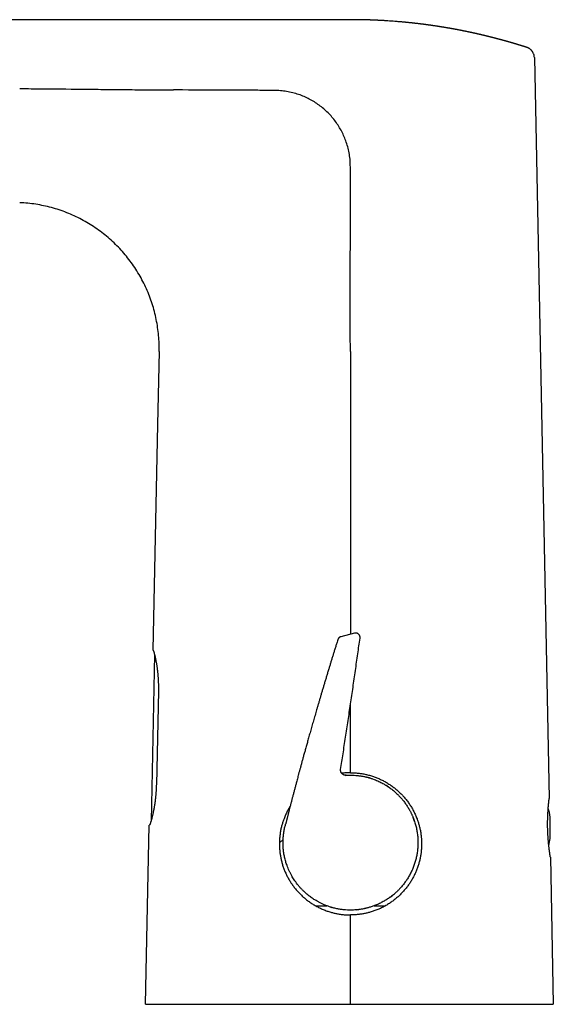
# Model space of a CAD drawing. Header units: millimetres. Extents: x 8 to 613, y 12 to 425.
# Tile 2 of 35: x 123 to 196, y 290 to 425. Entities that reach past the tile are written whole.
import ezdxf

# ---------------------------------------------------------------- set-up
doc = ezdxf.new("R2010")
doc.units = ezdxf.units.MM

msp = doc.modelspace()

# ---------------------------------------------------------------- linework, layer by layer
at = {"color": 7, "linetype": 'Continuous', "lineweight": 30}
for p, q in [((168.31, 425.48), (47.67, 425.48)), ((168.31, 425.48), (168.31, 425.48)), ((168.31, 425.48), (168.31, 425.48)), ((193.38, 420.89), (193.37, 420.91)), ((193.52, 420.28), (195.56, 318.68)), ((142.08, 379.99), (141.87, 370)), ((141.87, 370), (141.22, 339.02)), ((166.57, 340.47), (166.57, 340.47)), ((168.87, 341.37), (167, 340.88)), ((168.87, 341.37), (168.87, 341.37)), ((169.62, 340.7), (169.62, 340.7)), ((141.44, 338.45), (140.96, 315.61)), ((141.97, 333.46), (141.69, 320.56)), ((168.29, 322.23), (168.29, 331.48)), ((166.96, 322.69), (166.96, 322.69)), ((167.6, 321.88), (167.59, 321.87)), ((195.56, 318.68), (195.56, 318.68)), ((195.7, 313.2), (195.7, 316.16)), ((140.2, 290.48), (140.71, 315.03)), ((159.41, 315.19), (159.41, 315.19)), ((159.42, 315.21), (159.42, 315.21)), ((159.42, 315.21), (159.42, 315.21)), ((159.42, 315.2), (159.42, 315.2)), ((195.72, 310.68), (196.12, 290.48)), ((163.52, 303.99), (165.06, 303.99)), ((165.06, 303.99), (165.07, 303.99)), ((165.63, 303.8), (165.76, 303.76)), ((165.76, 303.76), (165.81, 303.75)), ((171.55, 303.99), (173.1, 303.99))]:
    msp.add_line(p, q, dxfattribs=at)
at = {"color": 7, "linetype": 'Continuous', "lineweight": 30, "flags": 128}
for points in [[(168.29, 379.99), (168.29, 377.44), (168.29, 374.89), (168.29, 370)], [(172.72, 320.78), (172.65, 320.82), (172.6, 320.85)], [(159.42, 315.21), (159.42, 315.2), (159.41, 315.18)], [(168.29, 290.48), (168.29, 302.23), (168.29, 302.73)], [(169.13, 303.44), (169.36, 303.46), (169.45, 303.47)]]:
    msp.add_lwpolyline(points, dxfattribs=at)
at = {"color": 7, "linetype": 'Continuous', "lineweight": 30}
for centre, radius, start, end in [((168.31, 312.65), 9.25, 73.6243, 75.9654), ((168.31, 312.65), 9.25, 54.923, 57.9422), ((186.63, 314.68), 9.19, 9.2687, 16.879), ((168.31, 312.65), 9.25, 18.1564, 21.8483), ((186.63, 314.68), 9.19, 344.8584, 350.7313), ((168.31, 312.65), 9.25, 306.1467, 310.7193)]:
    msp.add_arc(centre, radius, start, end, dxfattribs=at)
for points, knots in [([(192.48, 421.68), (192.47, 421.69), (192.45, 421.69), (192.42, 421.7), (192.38, 421.71), (192.36, 421.72), (192.33, 421.73), (192.31, 421.74), (192.28, 421.75), (192.25, 421.76), (192.23, 421.76), (192.21, 421.77), (192.19, 421.78), (192.17, 421.78), (192.14, 421.79), (192.11, 421.8), (192.08, 421.81), (192.06, 421.82), (192.03, 421.83), (192.01, 421.83), (191.99, 421.84), (191.96, 421.85), (191.94, 421.86), (191.91, 421.87), (191.88, 421.87), (191.85, 421.88), (191.83, 421.89), (191.81, 421.9), (191.78, 421.9), (191.76, 421.91), (191.73, 421.92), (191.7, 421.93), (191.67, 421.94), (191.64, 421.95), (191.61, 421.96), (191.58, 421.97), (191.54, 421.98), (191.5, 421.99), (191.46, 422), (191.43, 422.01), (191.39, 422.02), (191.36, 422.04), (191.32, 422.05), (191.27, 422.06), (191.23, 422.07), (191.2, 422.08), (191.17, 422.09), (191.13, 422.11), (191.09, 422.12), (191.05, 422.13), (191.01, 422.14), (190.97, 422.15), (190.94, 422.16), (190.91, 422.17), (190.88, 422.18), (190.86, 422.19), (190.82, 422.2), (190.79, 422.21), (190.76, 422.21), (190.74, 422.22), (190.71, 422.23), (190.68, 422.24), (190.65, 422.25), (190.62, 422.26), (190.58, 422.27), (190.55, 422.28), (190.51, 422.29), (190.48, 422.3), (190.44, 422.31), (190.42, 422.32), (190.38, 422.33), (190.34, 422.34), (190.29, 422.35), (190.24, 422.37), (190.19, 422.38), (190.15, 422.39), (190.11, 422.4), (190.08, 422.41), (190.05, 422.42), (190.01, 422.43), (189.97, 422.45), (189.92, 422.46), (189.87, 422.47), (189.83, 422.49), (189.78, 422.5), (189.74, 422.51), (189.7, 422.52), (189.65, 422.54), (189.6, 422.55), (189.55, 422.56), (189.5, 422.58), (189.46, 422.59), (189.42, 422.6), (189.37, 422.61), (189.33, 422.63), (189.28, 422.64), (189.22, 422.65), (189.16, 422.67), (189.09, 422.69), (189.02, 422.71), (188.95, 422.73), (188.89, 422.74), (188.83, 422.76), (188.76, 422.78), (188.69, 422.8), (188.61, 422.82), (188.52, 422.84), (188.43, 422.87), (188.35, 422.89), (188.28, 422.91), (188.22, 422.92), (188.16, 422.94), (188.1, 422.96), (188.03, 422.97), (187.97, 422.99), (187.9, 423), (187.84, 423.02), (187.78, 423.04), (187.72, 423.05), (187.66, 423.07), (187.59, 423.08), (187.52, 423.1), (187.45, 423.12), (187.37, 423.14), (187.3, 423.16), (187.24, 423.17), (187.17, 423.19), (187.11, 423.21), (187.05, 423.22), (186.99, 423.23), (186.93, 423.25), (186.87, 423.26), (186.81, 423.28), (186.75, 423.29), (186.68, 423.31), (186.6, 423.33), (186.51, 423.35), (186.42, 423.37), (186.34, 423.39), (186.25, 423.41), (186.18, 423.43), (186.1, 423.45), (186.03, 423.46), (185.95, 423.48), (185.87, 423.5), (185.8, 423.51), (185.75, 423.53), (185.69, 423.54), (185.63, 423.55), (185.57, 423.57), (185.5, 423.58), (185.42, 423.6), (185.35, 423.62), (185.27, 423.63), (185.21, 423.65), (185.14, 423.66), (185.07, 423.68), (185, 423.69), (184.93, 423.71), (184.85, 423.73), (184.78, 423.74), (184.72, 423.75), (184.67, 423.76), (184.62, 423.78), (184.57, 423.79), (184.51, 423.8), (184.44, 423.81), (184.34, 423.83), (184.23, 423.86), (184.12, 423.88), (184.02, 423.9), (183.91, 423.92), (183.8, 423.94), (183.69, 423.97), (183.58, 423.99), (183.48, 424.01), (183.39, 424.03), (183.29, 424.04), (183.19, 424.06), (183.09, 424.08), (182.98, 424.11), (182.86, 424.13), (182.75, 424.15), (182.65, 424.17), (182.54, 424.19), (182.44, 424.21), (182.33, 424.23), (182.22, 424.25), (182.11, 424.26), (182.01, 424.28), (181.92, 424.3), (181.82, 424.32), (181.72, 424.33), (181.62, 424.35), (181.52, 424.37), (181.41, 424.39), (181.31, 424.4), (181.21, 424.42), (181.11, 424.44), (181.03, 424.45), (180.96, 424.46), (180.88, 424.47), (180.8, 424.49), (180.72, 424.5), (180.63, 424.52), (180.52, 424.53), (180.4, 424.55), (180.28, 424.57), (180.17, 424.59), (180.06, 424.6), (179.95, 424.62), (179.85, 424.63), (179.76, 424.65), (179.66, 424.66), (179.56, 424.68), (179.47, 424.69), (179.37, 424.7), (179.26, 424.72), (179.14, 424.74), (179.02, 424.75), (178.9, 424.77), (178.77, 424.79), (178.64, 424.8), (178.52, 424.82), (178.4, 424.83), (178.3, 424.85), (178.21, 424.86), (178.12, 424.87), (178.03, 424.88), (177.94, 424.89), (177.83, 424.91), (177.7, 424.92), (177.55, 424.94), (177.41, 424.96), (177.29, 424.97), (177.18, 424.98), (177.08, 424.99), (176.97, 425.01), (176.86, 425.02), (176.75, 425.03), (176.63, 425.04), (176.49, 425.06), (176.34, 425.07), (176.2, 425.09), (176.06, 425.1), (175.92, 425.12), (175.78, 425.13), (175.63, 425.14), (175.45, 425.16), (175.25, 425.18), (175.05, 425.19), (174.76, 425.22), (174.38, 425.25), (173.91, 425.28), (173.55, 425.31), (173.28, 425.33), (173.11, 425.34), (172.94, 425.35), (172.78, 425.36), (172.62, 425.37), (172.47, 425.37), (172.34, 425.38), (172.23, 425.39), (172.12, 425.39), (172.01, 425.4), (171.9, 425.4), (171.79, 425.41), (171.67, 425.41), (171.55, 425.42), (171.44, 425.42), (171.33, 425.43), (171.22, 425.43), (171.11, 425.44), (170.99, 425.44), (170.82, 425.45), (170.57, 425.45), (170.34, 425.46), (170.17, 425.46), (170.07, 425.47), (169.98, 425.47), (169.88, 425.47), (169.78, 425.47), (169.68, 425.47), (169.58, 425.48), (169.47, 425.48), (169.37, 425.48), (169.27, 425.48), (169.17, 425.48), (169.07, 425.48), (168.97, 425.48), (168.89, 425.48), (168.82, 425.48), (168.77, 425.48), (168.72, 425.48), (168.66, 425.48), (168.61, 425.48), (168.56, 425.48), (168.5, 425.48), (168.42, 425.48), (168.36, 425.48), (168.32, 425.48), (168.31, 425.48)], [0, 0, 0, 0, 0.001087, 0.00292, 0.004375, 0.005648, 0.006503, 0.007568, 0.008774, 0.010003, 0.011019, 0.011851, 0.012675, 0.013599, 0.014625, 0.015926, 0.017267, 0.018476, 0.019428, 0.020332, 0.021254, 0.022247, 0.023483, 0.024811, 0.02608, 0.027089, 0.027981, 0.028942, 0.029922, 0.031121, 0.032515, 0.033907, 0.035098, 0.036319, 0.03747, 0.038687, 0.040113, 0.042054, 0.043878, 0.045298, 0.046672, 0.048142, 0.049949, 0.051877, 0.053614, 0.055022, 0.05642, 0.057928, 0.059698, 0.06151, 0.063204, 0.064595, 0.065929, 0.067273, 0.068348, 0.069624, 0.070984, 0.072333, 0.073631, 0.07475, 0.075943, 0.077135, 0.078348, 0.079644, 0.081204, 0.082814, 0.084426, 0.085868, 0.087115, 0.088349, 0.089582, 0.091413, 0.093549, 0.095793, 0.097932, 0.099729, 0.101094, 0.102461, 0.103872, 0.105482, 0.107213, 0.109425, 0.111527, 0.113339, 0.115097, 0.116855, 0.118688, 0.120828, 0.122987, 0.125133, 0.127074, 0.128866, 0.130647, 0.132473, 0.134372, 0.136394, 0.138517, 0.14152, 0.144527, 0.147484, 0.15016, 0.152775, 0.155387, 0.158031, 0.160956, 0.164723, 0.168492, 0.17217, 0.17551, 0.178816, 0.181177, 0.183602, 0.186276, 0.188984, 0.19169, 0.194413, 0.196912, 0.199497, 0.20208, 0.204663, 0.207386, 0.210366, 0.213534, 0.216705, 0.219615, 0.222347, 0.225076, 0.227836, 0.230218, 0.232716, 0.235211, 0.237716, 0.240101, 0.242247, 0.245523, 0.24882, 0.252493, 0.256316, 0.260137, 0.26349, 0.266765, 0.269693, 0.272904, 0.276303, 0.279709, 0.282287, 0.284586, 0.286877, 0.289169, 0.29193, 0.295048, 0.298222, 0.301397, 0.304397, 0.307148, 0.309884, 0.312624, 0.315565, 0.318735, 0.321902, 0.325073, 0.327337, 0.329496, 0.331656, 0.333816, 0.335984, 0.33829, 0.343118, 0.34795, 0.35241, 0.356644, 0.360892, 0.365536, 0.370342, 0.374745, 0.378798, 0.382711, 0.386643, 0.390633, 0.395, 0.399775, 0.404556, 0.409023, 0.413321, 0.417621, 0.421976, 0.426736, 0.431107, 0.435478, 0.439693, 0.44365, 0.447603, 0.451558, 0.455634, 0.460002, 0.464365, 0.468727, 0.472986, 0.476956, 0.480073, 0.483191, 0.48631, 0.489479, 0.492884, 0.496305, 0.501331, 0.506358, 0.511091, 0.515688, 0.520288, 0.524892, 0.528691, 0.532636, 0.536576, 0.540515, 0.544456, 0.548258, 0.553116, 0.557974, 0.562835, 0.567786, 0.573051, 0.578317, 0.583582, 0.588802, 0.592452, 0.596091, 0.59973, 0.603371, 0.607009, 0.610729, 0.616902, 0.623077, 0.629251, 0.633827, 0.638211, 0.642596, 0.646983, 0.651373, 0.655856, 0.660569, 0.666563, 0.672552, 0.67854, 0.684258, 0.689885, 0.695519, 0.701161, 0.708947, 0.7171, 0.725268, 0.733422, 0.752774, 0.771693, 0.790771, 0.797619, 0.804496, 0.811402, 0.81791, 0.824609, 0.83132, 0.83583, 0.840331, 0.844823, 0.849276, 0.8536, 0.858398, 0.863243, 0.868105, 0.872568, 0.876948, 0.881534, 0.886136, 0.890731, 0.895319, 0.907894, 0.920406, 0.924373, 0.928333, 0.932286, 0.936089, 0.940001, 0.944194, 0.948404, 0.95263, 0.957069, 0.961148, 0.965148, 0.969218, 0.97328, 0.977142, 0.979109, 0.981265, 0.983457, 0.985654, 0.987856, 0.990016, 0.991979, 0.995383, 0.998914, 1, 1, 1, 1]), ([(193.38, 420.9), (193.37, 420.91), (193.36, 420.94), (193.33, 420.99), (193.31, 421.03), (193.28, 421.08), (193.25, 421.13), (193.21, 421.17), (193.18, 421.21), (193.14, 421.25), (193.11, 421.29), (193.07, 421.33), (193.03, 421.37), (192.99, 421.4), (192.95, 421.44), (192.91, 421.47), (192.86, 421.5), (192.82, 421.53), (192.78, 421.55), (192.73, 421.58), (192.69, 421.6), (192.65, 421.62), (192.61, 421.64), (192.56, 421.65), (192.52, 421.67), (192.5, 421.68), (192.48, 421.68), (192.48, 421.68)], [0, 0, 0, 0, 0.032999, 0.078102, 0.123007, 0.167713, 0.212221, 0.256533, 0.300647, 0.344562, 0.388277, 0.431786, 0.475081, 0.518148, 0.560971, 0.603524, 0.645773, 0.687673, 0.72916, 0.770153, 0.810545, 0.8502, 0.888955, 0.92662, 0.962999, 0.997909, 1, 1, 1, 1]), ([(193.52, 420.28), (193.52, 420.36), (193.51, 420.52), (193.46, 420.72), (193.4, 420.85), (193.38, 420.9)], [0, 0, 0, 0, 0.363272, 0.726544, 1, 1, 1, 1]), ([(122.95, 416.04), (122.98, 416.04), (123.14, 416.04), (123.78, 416.03), (126.34, 416.01), (129.68, 415.98), (133.4, 415.94), (136.07, 415.91), (138.73, 415.89), (141.39, 415.86), (143.16, 415.85), (144.05, 415.85)], [0, 0, 0, 0, 0.0043443, 0.0217213, 0.0912296, 0.3692626, 0.4954101, 0.6215578, 0.7477054, 0.8738528, 1, 1, 1, 1]), ([(157.86, 415.79), (157.49, 415.79), (156.74, 415.79), (155.62, 415.8), (153.76, 415.8), (150.03, 415.82), (146.54, 415.84), (144.18, 415.85), (144.05, 415.85)], [0, 0, 0, 0, 0.081052, 0.162105, 0.243158, 0.486315, 0.972629, 1, 1, 1, 1]), ([(168.29, 405.29), (168.29, 405.58), (168.28, 406.16), (168.17, 407.01), (167.99, 407.86), (167.76, 408.67), (167.46, 409.43), (167.12, 410.16), (166.72, 410.85), (166.28, 411.51), (165.78, 412.14), (165.24, 412.73), (164.65, 413.27), (164.02, 413.77), (163.36, 414.21), (162.67, 414.61), (161.95, 414.95), (161.19, 415.24), (160.39, 415.48), (159.55, 415.65), (158.71, 415.76), (158.15, 415.77), (157.86, 415.78)], [0, 0, 0, 0, 0.052456, 0.104932, 0.15742, 0.20992, 0.258534, 0.307158, 0.355788, 0.404419, 0.453045, 0.501663, 0.550276, 0.598887, 0.647496, 0.6961, 0.744697, 0.79328, 0.84498, 0.896671, 0.94835, 1, 1, 1, 1]), ([(168.29, 379.99), (168.29, 382.1), (168.28, 386.32), (168.29, 392.64), (168.29, 397.39), (168.29, 400.55), (168.29, 402.13), (168.3, 403.71), (168.29, 404.77), (168.29, 405.29)], [0, 0, 0, 0, 0.25, 0.5, 0.75, 0.8125, 0.875, 0.9375, 1, 1, 1, 1]), ([(142.08, 379.99), (142.08, 380.36), (142.08, 381.1), (142.01, 382.2), (141.88, 383.3), (141.69, 384.39), (141.44, 385.47), (141.13, 386.53), (140.76, 387.57), (140.34, 388.6), (139.86, 389.59), (139.32, 390.56), (138.74, 391.5), (138.1, 392.4), (137.41, 393.27), (136.68, 394.1), (135.9, 394.88), (135.08, 395.62), (134.22, 396.32), (133.32, 396.97), (132.39, 397.56), (131.43, 398.11), (130.43, 398.6), (129.42, 399.03), (128.38, 399.41), (127.32, 399.72), (126.24, 399.98), (125.15, 400.18), (124.06, 400.33), (123.32, 400.37), (122.95, 400.39)], [0, 0, 0, 0, 0.035713, 0.071429, 0.107144, 0.142856, 0.178571, 0.214287, 0.25, 0.285713, 0.321429, 0.357144, 0.392856, 0.428571, 0.464287, 0.5, 0.535713, 0.571429, 0.607144, 0.642856, 0.678571, 0.714287, 0.75, 0.785713, 0.821429, 0.857144, 0.892856, 0.928571, 0.964287, 1, 1, 1, 1]), ([(168.29, 370), (168.29, 369.04), (168.29, 367.11), (168.29, 364.23), (168.29, 361.82), (168.29, 359.42), (168.29, 357.49), (168.29, 355.09), (168.29, 353.16), (168.29, 350.76), (168.29, 348.83), (168.29, 346.43), (168.29, 344.5), (168.29, 342.6), (168.29, 341.67), (168.29, 341.22)], [0, 0, 0, 0, 0.100288, 0.200575, 0.300863, 0.351007, 0.451294, 0.501438, 0.601726, 0.65187, 0.752157, 0.802301, 0.902589, 0.952732, 1, 1, 1, 1]), ([(166.57, 340.47), (166.54, 340.36), (166.45, 340.09), (166.32, 339.66), (166.17, 339.18), (166.02, 338.71), (165.88, 338.25), (165.74, 337.79), (165.6, 337.35), (165.47, 336.9), (165.33, 336.44), (165.18, 335.96), (165.03, 335.46), (164.88, 334.96), (164.73, 334.47), (164.59, 334), (164.45, 333.52), (164.31, 333.06), (164.18, 332.61), (164.05, 332.16), (163.92, 331.72), (163.79, 331.29), (163.67, 330.88), (163.56, 330.48), (163.45, 330.1), (163.34, 329.72), (163.23, 329.35), (163.12, 328.98), (163.02, 328.62), (162.91, 328.25), (162.81, 327.89), (162.71, 327.54), (162.62, 327.2), (162.52, 326.87), (162.44, 326.55), (162.35, 326.25), (162.27, 325.96), (162.19, 325.67), (162.11, 325.39), (162.04, 325.12), (161.96, 324.86), (161.89, 324.6), (161.82, 324.35), (161.76, 324.11), (161.69, 323.88), (161.63, 323.65), (161.57, 323.44), (161.52, 323.22), (161.46, 323.02), (161.41, 322.82), (161.35, 322.62), (161.3, 322.43), (161.25, 322.25), (161.2, 322.07), (161.14, 321.85), (161.07, 321.57), (160.98, 321.25), (160.89, 320.89), (160.78, 320.48), (160.66, 320.02), (160.54, 319.56), (160.42, 319.12), (160.31, 318.69), (160.2, 318.28), (160.11, 317.93), (160.04, 317.66), (159.99, 317.46), (159.94, 317.27), (159.89, 317.08), (159.84, 316.89), (159.8, 316.7), (159.75, 316.51), (159.7, 316.32), (159.66, 316.15), (159.62, 315.99), (159.58, 315.85), (159.55, 315.72), (159.51, 315.57), (159.48, 315.46), (159.46, 315.37), (159.45, 315.33), (159.44, 315.29), (159.43, 315.27), (159.43, 315.24), (159.42, 315.22), (159.42, 315.21)], [0, 0, 0, 0, 0.013084, 0.032396, 0.051469, 0.070302, 0.088896, 0.106925, 0.124723, 0.14229, 0.159626, 0.179964, 0.199974, 0.219657, 0.239013, 0.258042, 0.276745, 0.29512, 0.313168, 0.33089, 0.348285, 0.365352, 0.382093, 0.397578, 0.412773, 0.427677, 0.44229, 0.456614, 0.471487, 0.486034, 0.500255, 0.514148, 0.527715, 0.540955, 0.55314, 0.565034, 0.576637, 0.58795, 0.598973, 0.609705, 0.620147, 0.630299, 0.64016, 0.64973, 0.658847, 0.667684, 0.676241, 0.684517, 0.692756, 0.700696, 0.708339, 0.715684, 0.72306, 0.73011, 0.737043, 0.749565, 0.762268, 0.775152, 0.792692, 0.810556, 0.828746, 0.84726, 0.863224, 0.879422, 0.895855, 0.903683, 0.911548, 0.919235, 0.92667, 0.933854, 0.941711, 0.949243, 0.95645, 0.963332, 0.969889, 0.975104, 0.980094, 0.984912, 0.992086, 0.993872, 0.995657, 0.996639, 0.997772, 0.999072, 1, 1, 1, 1]), ([(167, 340.88), (166.98, 340.88), (166.95, 340.87), (166.9, 340.85), (166.86, 340.83), (166.82, 340.81), (166.79, 340.79), (166.76, 340.76), (166.74, 340.74), (166.71, 340.72), (166.69, 340.69), (166.67, 340.67), (166.66, 340.65), (166.64, 340.62), (166.63, 340.6), (166.61, 340.58), (166.6, 340.55), (166.59, 340.52), (166.58, 340.5), (166.57, 340.48), (166.57, 340.47)], [0, 0, 0, 0, 0.0772, 0.148461, 0.213187, 0.270932, 0.321383, 0.364334, 0.417857, 0.46667, 0.51124, 0.55158, 0.590222, 0.632462, 0.679798, 0.733195, 0.793261, 0.860371, 0.934743, 1, 1, 1, 1]), ([(166.96, 322.69), (167.07, 323.4), (167.3, 324.87), (167.63, 327.1), (167.98, 329.38), (168.32, 331.67), (168.66, 333.95), (168.99, 336.24), (169.31, 338.49), (169.52, 339.97), (169.62, 340.7)], [0, 0, 0, 0, 0.118495, 0.245294, 0.372108, 0.498944, 0.625808, 0.752708, 0.87965, 1, 1, 1, 1]), ([(169.62, 340.7), (169.62, 340.71), (169.62, 340.74), (169.62, 340.79), (169.62, 340.84), (169.62, 340.88), (169.61, 340.92), (169.6, 340.96), (169.59, 341), (169.57, 341.03), (169.56, 341.06), (169.54, 341.1), (169.52, 341.13), (169.49, 341.17), (169.45, 341.21), (169.4, 341.25), (169.36, 341.28), (169.32, 341.31), (169.29, 341.32), (169.27, 341.33), (169.25, 341.34), (169.23, 341.35), (169.21, 341.36), (169.17, 341.37), (169.14, 341.38), (169.1, 341.38), (169.06, 341.39), (169.01, 341.39), (168.96, 341.38), (168.92, 341.38), (168.89, 341.37), (168.87, 341.37)], [0, 0, 0, 0, 0.048889, 0.100775, 0.148484, 0.191916, 0.231047, 0.265967, 0.296945, 0.324697, 0.353146, 0.383608, 0.416086, 0.450465, 0.503591, 0.557895, 0.593841, 0.62774, 0.659493, 0.67456, 0.689584, 0.707765, 0.729594, 0.754947, 0.783659, 0.815518, 0.850263, 0.887578, 0.927101, 0.968422, 1, 1, 1, 1]), ([(141.22, 339.02), (141.22, 339.02), (141.22, 339.02), (141.22, 339.02), (141.23, 339.02), (141.23, 339.02), (141.24, 339.02)], [0, 0, 0, 0, 0.249941, 0.499905, 0.749941, 1, 1, 1, 1]), ([(141.24, 339.02), (141.24, 339.02), (141.24, 339.02), (141.25, 339.01), (141.26, 338.99), (141.27, 338.97), (141.29, 338.95), (141.3, 338.91), (141.32, 338.87), (141.33, 338.82), (141.35, 338.77), (141.37, 338.71), (141.39, 338.65), (141.4, 338.58), (141.42, 338.51), (141.45, 338.43), (141.47, 338.34), (141.49, 338.25), (141.51, 338.15), (141.54, 338.05), (141.56, 337.94), (141.58, 337.83), (141.61, 337.71), (141.63, 337.59), (141.65, 337.46), (141.68, 337.33), (141.7, 337.2), (141.72, 337.06), (141.75, 336.91), (141.77, 336.76), (141.79, 336.6), (141.81, 336.44), (141.83, 336.28), (141.85, 336.12), (141.87, 335.96), (141.88, 335.79), (141.9, 335.62), (141.91, 335.44), (141.93, 335.26), (141.94, 335.08), (141.95, 334.9), (141.95, 334.77), (141.96, 334.71)], [0, 0, 0, 0, 0.024416, 0.048852, 0.073295, 0.097732, 0.122148, 0.147285, 0.172444, 0.197611, 0.22277, 0.247908, 0.272319, 0.29675, 0.321187, 0.345618, 0.37003, 0.395126, 0.420244, 0.445368, 0.470486, 0.495582, 0.520421, 0.545281, 0.570148, 0.595007, 0.619847, 0.645395, 0.670965, 0.696543, 0.722113, 0.747661, 0.772507, 0.797373, 0.822246, 0.847113, 0.871958, 0.89755, 0.923167, 0.948792, 0.974408, 1, 1, 1, 1]), ([(141.96, 334.71), (141.96, 334.66), (141.96, 334.56), (141.97, 334.4), (141.97, 334.25), (141.97, 334.09), (141.97, 333.93), (141.97, 333.77), (141.97, 333.61), (141.97, 333.51), (141.97, 333.46)], [0, 0, 0, 0, 0.123921, 0.247841, 0.372184, 0.496526, 0.622172, 0.747818, 0.873909, 1, 1, 1, 1]), ([(167.7, 321.88), (167.68, 321.88), (167.63, 321.88), (167.56, 321.89), (167.49, 321.9), (167.43, 321.92), (167.37, 321.94), (167.31, 321.97), (167.26, 322), (167.22, 322.03), (167.18, 322.07), (167.15, 322.1), (167.12, 322.13), (167.1, 322.16), (167.08, 322.18), (167.06, 322.21), (167.05, 322.24), (167.03, 322.27), (167.01, 322.31), (166.99, 322.35), (166.98, 322.4), (166.97, 322.45), (166.96, 322.51), (166.96, 322.56), (166.96, 322.63), (166.96, 322.67), (166.96, 322.69)], [0, 0, 0, 0, 0.057768, 0.114825, 0.170632, 0.224681, 0.276506, 0.325702, 0.37193, 0.414922, 0.454474, 0.490443, 0.522738, 0.55131, 0.576141, 0.599563, 0.62638, 0.656657, 0.690277, 0.727082, 0.766869, 0.809384, 0.854326, 0.901342, 0.950042, 1, 1, 1, 1]), ([(167.59, 321.87), (167.7, 321.88), (167.92, 321.9), (168.27, 321.9), (168.64, 321.9), (168.96, 321.88), (169.21, 321.86), (169.38, 321.84), (169.56, 321.82), (169.74, 321.79), (169.93, 321.76), (170.12, 321.73), (170.31, 321.68), (170.59, 321.62), (170.94, 321.53), (171.34, 321.4), (171.71, 321.26), (172.04, 321.12), (172.34, 320.98), (172.62, 320.84), (172.86, 320.71), (173.01, 320.62), (173.08, 320.57), (173.11, 320.56), (173.13, 320.55), (173.15, 320.54), (173.17, 320.52), (173.34, 320.42), (173.65, 320.21), (174.09, 319.88), (174.5, 319.53), (174.87, 319.18), (175.22, 318.81), (175.55, 318.41), (175.86, 318), (176.15, 317.56), (176.36, 317.22), (176.49, 316.97), (176.57, 316.83), (176.64, 316.68), (176.71, 316.53), (176.77, 316.39), (176.84, 316.24), (176.95, 315.96), (177.11, 315.53), (177.28, 314.95), (177.41, 314.37), (177.5, 313.78), (177.55, 313.2), (177.57, 312.61), (177.54, 312.03), (177.49, 311.46), (177.4, 310.9), (177.27, 310.34), (177.11, 309.79), (176.92, 309.25), (176.69, 308.72), (176.43, 308.21), (176.14, 307.71), (175.82, 307.25), (175.49, 306.81), (175.2, 306.47), (174.97, 306.23), (174.82, 306.08), (174.66, 305.92), (174.5, 305.77), (174.33, 305.63), (174.08, 305.42), (173.73, 305.15), (173.28, 304.84), (172.79, 304.55), (172.27, 304.29), (171.76, 304.07), (171.28, 303.89), (170.93, 303.78), (170.69, 303.71), (170.56, 303.68), (170.43, 303.65), (170.3, 303.62), (170.19, 303.6), (170.02, 303.56), (169.78, 303.52), (169.45, 303.47), (169.09, 303.43), (168.71, 303.41), (168.3, 303.4), (167.87, 303.41), (167.41, 303.44), (166.93, 303.5), (166.43, 303.59), (165.93, 303.71), (165.46, 303.85), (165.03, 304), (164.62, 304.16), (164.25, 304.34), (163.91, 304.51), (163.59, 304.69), (163.31, 304.87), (163.05, 305.04), (162.81, 305.21), (162.57, 305.39), (162.31, 305.61), (162.03, 305.86), (161.75, 306.13), (161.49, 306.4), (161.24, 306.68), (161.01, 306.96), (160.8, 307.25), (160.6, 307.54), (160.42, 307.82), (160.24, 308.13), (160.07, 308.45), (159.9, 308.79), (159.75, 309.14), (159.58, 309.57), (159.42, 310.07), (159.27, 310.65), (159.16, 311.23), (159.09, 311.81), (159.06, 312.39), (159.06, 312.97), (159.1, 313.54), (159.17, 314.11), (159.27, 314.66), (159.37, 315.02), (159.42, 315.2)], [0, 0, 0, 0, 0.006758, 0.014167, 0.022228, 0.030942, 0.034544, 0.038246, 0.042049, 0.045952, 0.049957, 0.054062, 0.058267, 0.062573, 0.072321, 0.081372, 0.089727, 0.097386, 0.104348, 0.111203, 0.117215, 0.121808, 0.122361, 0.122903, 0.123434, 0.123954, 0.124462, 0.12496, 0.13688, 0.148527, 0.1599, 0.171, 0.181826, 0.192379, 0.203874, 0.215025, 0.225833, 0.229396, 0.23292, 0.236405, 0.239851, 0.243258, 0.246626, 0.249955, 0.262885, 0.27572, 0.28846, 0.301105, 0.313654, 0.326108, 0.338467, 0.350731, 0.362899, 0.374973, 0.387119, 0.399344, 0.411649, 0.424033, 0.436497, 0.448201, 0.459975, 0.471818, 0.47649, 0.481173, 0.485866, 0.490571, 0.495285, 0.500011, 0.511439, 0.523195, 0.535279, 0.547691, 0.56043, 0.570648, 0.581067, 0.583829, 0.586605, 0.589395, 0.592199, 0.595017, 0.59681, 0.603378, 0.610532, 0.618273, 0.626377, 0.635038, 0.644255, 0.654029, 0.664359, 0.675245, 0.686688, 0.696968, 0.706784, 0.716073, 0.724835, 0.733069, 0.740775, 0.747954, 0.754606, 0.760729, 0.766326, 0.774001, 0.782365, 0.79058, 0.798647, 0.806564, 0.814333, 0.821953, 0.829424, 0.836746, 0.843919, 0.851942, 0.860117, 0.868249, 0.876339, 0.889193, 0.901938, 0.914576, 0.927104, 0.939524, 0.951836, 0.96404, 0.976135, 0.988122, 1, 1, 1, 1]), ([(168.29, 322.23), (168.21, 322.23), (168.04, 322.23), (167.79, 322.22), (167.54, 322.2), (167.31, 322.18), (167.17, 322.16), (167.1, 322.16)], [0, 0, 0, 0, 0.208216, 0.416505, 0.624793, 0.833009, 1, 1, 1, 1]), ([(167.7, 321.88), (167.7, 321.88), (167.7, 321.88), (167.69, 321.88), (167.68, 321.88), (167.66, 321.88), (167.63, 321.88), (167.61, 321.88), (167.6, 321.88)], [0, 0, 0, 0, 0.119242, 0.305537, 0.491853, 0.678201, 0.864595, 1, 1, 1, 1]), ([(168.29, 322.23), (168.3, 322.23), (168.39, 322.23), (168.57, 322.23), (168.84, 322.22), (169.1, 322.2), (169.36, 322.18), (169.62, 322.15), (169.88, 322.11), (170.14, 322.06), (170.4, 322.01), (170.66, 321.95), (170.93, 321.88), (171.19, 321.8), (171.45, 321.72), (171.7, 321.63), (171.94, 321.53), (172.18, 321.43), (172.42, 321.32), (172.66, 321.21), (172.89, 321.09), (173.12, 320.97), (173.34, 320.83), (173.57, 320.69), (173.8, 320.54), (174.02, 320.39), (174.24, 320.23), (174.45, 320.06), (174.65, 319.89), (174.85, 319.72), (175.05, 319.53), (175.24, 319.35), (175.42, 319.16), (175.6, 318.96), (175.77, 318.76), (175.95, 318.55), (176.12, 318.33), (176.28, 318.1), (176.44, 317.87), (176.59, 317.64), (176.73, 317.41), (176.86, 317.17), (176.99, 316.93), (177.11, 316.68), (177.23, 316.43), (177.33, 316.18), (177.43, 315.94), (177.51, 315.71), (177.59, 315.49), (177.66, 315.26), (177.72, 315.04), (177.78, 314.81), (177.84, 314.56), (177.89, 314.3), (177.94, 314.04), (177.98, 313.77), (178.01, 313.51), (178.03, 313.24), (178.05, 312.98), (178.06, 312.71), (178.06, 312.44), (178.06, 312.16), (178.04, 311.88), (178.02, 311.61), (178, 311.35), (177.96, 311.09), (177.92, 310.84), (177.88, 310.6), (177.83, 310.35), (177.77, 310.1), (177.7, 309.86), (177.63, 309.61), (177.55, 309.37), (177.46, 309.12), (177.37, 308.87), (177.27, 308.63), (177.16, 308.4), (177.05, 308.16), (176.94, 307.94), (176.81, 307.71), (176.68, 307.49), (176.55, 307.27), (176.41, 307.05), (176.26, 306.84), (176.11, 306.63), (175.95, 306.42), (175.78, 306.21), (175.6, 306.01), (175.42, 305.81), (175.23, 305.61), (175.04, 305.42), (174.84, 305.24), (174.64, 305.06), (174.43, 304.89), (174.21, 304.72), (173.99, 304.56), (173.76, 304.4), (173.53, 304.24), (173.28, 304.09), (173.04, 303.95), (172.79, 303.82), (172.55, 303.7), (172.3, 303.58), (172.05, 303.48), (171.79, 303.37), (171.53, 303.28), (171.27, 303.19), (171.02, 303.12), (170.79, 303.05), (170.56, 302.99), (170.33, 302.94), (170.1, 302.9), (169.86, 302.86), (169.61, 302.82), (169.35, 302.79), (169.09, 302.76), (168.82, 302.75), (168.56, 302.73), (168.38, 302.73), (168.29, 302.73)], [0, 0, 0, 0, 0.000664, 0.009149, 0.017638, 0.026127, 0.034612, 0.043165, 0.051718, 0.060139, 0.068559, 0.077488, 0.08642, 0.095353, 0.104282, 0.112767, 0.121255, 0.129743, 0.138228, 0.146778, 0.155329, 0.16375, 0.172171, 0.181075, 0.189983, 0.19889, 0.207794, 0.216487, 0.225183, 0.233879, 0.242572, 0.251329, 0.260087, 0.268718, 0.277348, 0.286462, 0.29558, 0.304698, 0.313812, 0.322743, 0.331677, 0.340611, 0.349542, 0.358546, 0.367551, 0.376413, 0.385274, 0.392812, 0.400354, 0.407896, 0.415438, 0.422975, 0.431558, 0.440144, 0.44873, 0.457312, 0.465968, 0.474625, 0.483137, 0.49165, 0.500718, 0.50979, 0.518861, 0.527929, 0.536126, 0.544327, 0.552527, 0.560724, 0.568985, 0.577246, 0.585381, 0.593517, 0.602119, 0.610724, 0.619329, 0.62793, 0.636342, 0.644756, 0.65317, 0.661581, 0.670053, 0.678524, 0.686877, 0.695229, 0.704027, 0.712828, 0.721629, 0.730426, 0.739335, 0.748247, 0.757158, 0.766067, 0.775044, 0.784021, 0.792865, 0.801709, 0.811067, 0.82043, 0.829792, 0.83915, 0.848098, 0.857049, 0.866001, 0.874948, 0.883973, 0.892997, 0.901873, 0.910749, 0.918315, 0.925885, 0.933456, 0.941025, 0.948591, 0.957127, 0.965664, 0.9742, 0.982799, 0.991401, 1, 1, 1, 1]), ([(141.69, 320.56), (141.68, 320.5), (141.68, 320.38), (141.67, 320.2), (141.67, 320.02), (141.66, 319.84), (141.65, 319.66), (141.63, 319.48), (141.62, 319.29), (141.6, 319.11), (141.59, 318.94), (141.57, 318.76), (141.55, 318.59), (141.53, 318.42), (141.51, 318.26), (141.48, 318.1), (141.46, 317.94), (141.44, 317.78), (141.41, 317.62), (141.38, 317.46), (141.36, 317.31), (141.33, 317.17), (141.3, 317.02), (141.27, 316.89), (141.25, 316.75), (141.22, 316.62), (141.19, 316.49), (141.16, 316.37), (141.13, 316.25), (141.1, 316.14), (141.08, 316.03), (141.05, 315.92), (141.02, 315.82), (141, 315.73), (140.97, 315.64), (140.95, 315.56), (140.92, 315.48), (140.9, 315.41), (140.88, 315.34), (140.86, 315.28), (140.84, 315.23), (140.82, 315.18), (140.8, 315.13), (140.78, 315.09), (140.77, 315.07), (140.76, 315.05), (140.75, 315.04), (140.74, 315.03), (140.74, 315.03), (140.73, 315.03)], [0, 0, 0, 0, 0.020633, 0.041283, 0.061939, 0.08259, 0.103223, 0.124467, 0.14573, 0.167, 0.188263, 0.209508, 0.230137, 0.250782, 0.271433, 0.292078, 0.312707, 0.333912, 0.355133, 0.376361, 0.397583, 0.418787, 0.43985, 0.460929, 0.482015, 0.503094, 0.524157, 0.545809, 0.567479, 0.589155, 0.610825, 0.632477, 0.653909, 0.67536, 0.696816, 0.718266, 0.739698, 0.76177, 0.783862, 0.80596, 0.828052, 0.850123, 0.874918, 0.899723, 0.924517, 0.943384, 0.962259, 0.981134, 1, 1, 1, 1]), ([(195.72, 310.68), (195.72, 310.68), (195.72, 310.68), (195.71, 310.7), (195.71, 310.71), (195.71, 310.74), (195.7, 310.77), (195.7, 310.81), (195.69, 310.85), (195.68, 310.9), (195.67, 310.96), (195.66, 311.02), (195.65, 311.09), (195.64, 311.17), (195.63, 311.25), (195.62, 311.34), (195.6, 311.44), (195.59, 311.54), (195.57, 311.65), (195.56, 311.76), (195.55, 311.88), (195.53, 312), (195.52, 312.12), (195.5, 312.26), (195.49, 312.39), (195.47, 312.53), (195.46, 312.68), (195.45, 312.82), (195.43, 312.97), (195.42, 313.13), (195.41, 313.29), (195.4, 313.45), (195.39, 313.61), (195.38, 313.78), (195.37, 313.94), (195.36, 314.11), (195.36, 314.27), (195.35, 314.44), (195.35, 314.61), (195.34, 314.78), (195.34, 314.95), (195.34, 315.12), (195.34, 315.29), (195.34, 315.45), (195.34, 315.61), (195.35, 315.77), (195.35, 315.93), (195.35, 316.09), (195.36, 316.25), (195.37, 316.4), (195.37, 316.55), (195.38, 316.69), (195.39, 316.84), (195.4, 316.98), (195.4, 317.11), (195.41, 317.24), (195.42, 317.37), (195.43, 317.49), (195.44, 317.61), (195.45, 317.72), (195.46, 317.83), (195.47, 317.93), (195.48, 318.02), (195.49, 318.11), (195.5, 318.2), (195.51, 318.28), (195.52, 318.35), (195.52, 318.41), (195.53, 318.47), (195.54, 318.52), (195.54, 318.56), (195.55, 318.6), (195.55, 318.63), (195.55, 318.65), (195.56, 318.67), (195.56, 318.68), (195.56, 318.68), (195.56, 318.68), (195.56, 318.68)], [0, 0, 0, 0, 0.013063, 0.026127, 0.039282, 0.052437, 0.06588, 0.079324, 0.092867, 0.106409, 0.119472, 0.132536, 0.145824, 0.159123, 0.172423, 0.185711, 0.199243, 0.212774, 0.225944, 0.239113, 0.25251, 0.265918, 0.279326, 0.292722, 0.306364, 0.320007, 0.333267, 0.346527, 0.35988, 0.373232, 0.386879, 0.400526, 0.414275, 0.428024, 0.441199, 0.454373, 0.467781, 0.481202, 0.494622, 0.508031, 0.521694, 0.535358, 0.548408, 0.561459, 0.574737, 0.588026, 0.601316, 0.614594, 0.628119, 0.641644, 0.654711, 0.667777, 0.681068, 0.694371, 0.707674, 0.720965, 0.7345, 0.748034, 0.76121, 0.774385, 0.787789, 0.801204, 0.81462, 0.828024, 0.841677, 0.855329, 0.86853, 0.88173, 0.895022, 0.908315, 0.9219, 0.935486, 0.949173, 0.96286, 0.972129, 0.981398, 0.990699, 1, 1, 1, 1]), ([(160.04, 317.64), (159.99, 317.57), (159.9, 317.42), (159.77, 317.19), (159.64, 316.95), (159.52, 316.7), (159.4, 316.44), (159.29, 316.19), (159.2, 315.95), (159.11, 315.71), (159.04, 315.49), (158.97, 315.27), (158.9, 315.04), (158.84, 314.8), (158.78, 314.56), (158.73, 314.3), (158.69, 314.04), (158.65, 313.78), (158.61, 313.52), (158.59, 313.26), (158.57, 313), (158.56, 312.73), (158.56, 312.45), (158.56, 312.18), (158.58, 311.9), (158.6, 311.63), (158.62, 311.37), (158.65, 311.13), (158.69, 310.88), (158.74, 310.64), (158.79, 310.39), (158.84, 310.15), (158.91, 309.91), (158.97, 309.67), (159.05, 309.42), (159.14, 309.18), (159.23, 308.94), (159.32, 308.7), (159.43, 308.46), (159.53, 308.23), (159.65, 308.01), (159.77, 307.79), (159.89, 307.57), (160.02, 307.35), (160.15, 307.14), (160.3, 306.93), (160.45, 306.72), (160.61, 306.51), (160.77, 306.3), (160.94, 306.1), (161.12, 305.9), (161.3, 305.71), (161.49, 305.52), (161.68, 305.33), (161.88, 305.15), (162.09, 304.98), (162.3, 304.81), (162.51, 304.64), (162.74, 304.48), (162.97, 304.32), (163.21, 304.17), (163.45, 304.03), (163.69, 303.9), (163.94, 303.77), (164.19, 303.65), (164.44, 303.53), (164.7, 303.42), (164.96, 303.32), (165.22, 303.23), (165.47, 303.15), (165.71, 303.08), (165.94, 303.02), (166.17, 302.97), (166.4, 302.92), (166.65, 302.87), (166.91, 302.83), (167.18, 302.8), (167.46, 302.77), (167.74, 302.75), (168.01, 302.74), (168.2, 302.73), (168.29, 302.73)], [0, 0, 0, 0, 0.012049, 0.025344, 0.038633, 0.052036, 0.06544, 0.078623, 0.091807, 0.103048, 0.114293, 0.125541, 0.136787, 0.148027, 0.16055, 0.173077, 0.185605, 0.198127, 0.21065, 0.223179, 0.235707, 0.24823, 0.261469, 0.274714, 0.287959, 0.301197, 0.313095, 0.324997, 0.3369, 0.348798, 0.360695, 0.372596, 0.384498, 0.396395, 0.408878, 0.421365, 0.433853, 0.446336, 0.458574, 0.470816, 0.483058, 0.495296, 0.507533, 0.519774, 0.532015, 0.544252, 0.557042, 0.569836, 0.58263, 0.595419, 0.608532, 0.621649, 0.634766, 0.647879, 0.661089, 0.674299, 0.687318, 0.700338, 0.714082, 0.727832, 0.741582, 0.755327, 0.768832, 0.782342, 0.795852, 0.809357, 0.822974, 0.836591, 0.849991, 0.863391, 0.874792, 0.886199, 0.897607, 0.909013, 0.920414, 0.933669, 0.946935, 0.960208, 0.97348, 0.986746, 1, 1, 1, 1]), ([(140.73, 315.03), (140.73, 315.03), (140.72, 315.03), (140.72, 315.03), (140.72, 315.03), (140.71, 315.03), (140.71, 315.03)], [0, 0, 0, 0, 0.249944, 0.49991, 0.749944, 1, 1, 1, 1]), ([(159.42, 315.21), (159.42, 315.2), (159.42, 315.2), (159.42, 315.2), (159.42, 315.2), (159.42, 315.2), (159.42, 315.19), (159.42, 315.19)], [0, 0, 0, 0, 0.145702, 0.320335, 0.520929, 0.747484, 1, 1, 1, 1]), ([(159.07, 313.04), (159.05, 313.02), (159, 312.97), (158.9, 312.89), (158.79, 312.79), (158.67, 312.71), (158.6, 312.65), (158.56, 312.63), (158.56, 312.63)], [0, 0, 0, 0, 0.095706, 0.342222, 0.5885, 0.79325, 0.998077, 1, 1, 1, 1]), ([(140.2, 290.48), (140.2, 290.48), (140.2, 290.48), (140.21, 290.48), (140.23, 290.48), (140.25, 290.48), (140.28, 290.48), (140.32, 290.48), (140.36, 290.48), (140.41, 290.48), (140.47, 290.48), (140.53, 290.48), (140.61, 290.48), (140.69, 290.48), (140.77, 290.48), (140.87, 290.48), (140.97, 290.48), (141.08, 290.48), (141.2, 290.48), (141.33, 290.48), (141.46, 290.48), (141.6, 290.48), (141.74, 290.48), (141.89, 290.48), (142.05, 290.48), (142.21, 290.48), (142.38, 290.48), (142.55, 290.48), (142.74, 290.48), (142.92, 290.48), (143.12, 290.48), (143.32, 290.48), (143.53, 290.48), (143.74, 290.48), (143.96, 290.48), (144.18, 290.48), (144.42, 290.48), (144.67, 290.48), (144.93, 290.48), (145.19, 290.48), (145.47, 290.48), (145.74, 290.48), (146.01, 290.48), (146.28, 290.48), (146.56, 290.48), (146.84, 290.48), (147.13, 290.48), (147.42, 290.48), (147.72, 290.48), (148.02, 290.48), (148.32, 290.48), (148.63, 290.48), (148.95, 290.48), (149.27, 290.48), (149.59, 290.48), (149.91, 290.48), (150.25, 290.48), (150.59, 290.48), (150.95, 290.48), (151.31, 290.48), (151.67, 290.48), (152.05, 290.48), (152.45, 290.48), (152.86, 290.48), (153.27, 290.48), (153.69, 290.48), (154.11, 290.48), (154.54, 290.48), (154.97, 290.48), (155.4, 290.48), (155.84, 290.48), (156.28, 290.48), (156.72, 290.48), (157.17, 290.48), (157.62, 290.48), (158.07, 290.48), (158.53, 290.48), (159.01, 290.48), (159.49, 290.48), (159.98, 290.48), (160.47, 290.48), (160.96, 290.48), (161.44, 290.48), (161.91, 290.48), (162.39, 290.48), (162.87, 290.48), (163.35, 290.48), (163.83, 290.48), (164.31, 290.48), (164.8, 290.48), (165.29, 290.48), (165.78, 290.48), (166.28, 290.48), (166.78, 290.48), (167.28, 290.48), (167.78, 290.48), (168.12, 290.48), (168.29, 290.48)], [0, 0, 0, 0, 0.0097102, 0.0194221, 0.0291347, 0.0388465, 0.0485566, 0.0583288, 0.0681031, 0.0778779, 0.087652, 0.0974242, 0.1074663, 0.1175106, 0.1275557, 0.1375999, 0.147642, 0.1577608, 0.1678821, 0.1780041, 0.1881253, 0.1982441, 0.2079517, 0.2176613, 0.2273716, 0.2370813, 0.2467888, 0.2565656, 0.2663445, 0.2761241, 0.285903, 0.2956798, 0.3054214, 0.3151649, 0.324909, 0.3346526, 0.3443942, 0.3548423, 0.3652925, 0.3757436, 0.386194, 0.3966421, 0.406461, 0.4162815, 0.4261027, 0.4359234, 0.4457423, 0.4556168, 0.4654928, 0.4753694, 0.4852455, 0.4951201, 0.5049658, 0.5148129, 0.5246606, 0.5345078, 0.5443536, 0.5547466, 0.5651411, 0.5755362, 0.5859308, 0.5963238, 0.6077084, 0.6190949, 0.630482, 0.6418686, 0.6532533, 0.6646373, 0.6760231, 0.6874095, 0.6987954, 0.7101795, 0.7215632, 0.7329487, 0.7443347, 0.7557202, 0.7671039, 0.7791232, 0.7911446, 0.8031667, 0.8151881, 0.8272074, 0.8386379, 0.8500702, 0.861503, 0.8729353, 0.8843657, 0.8957967, 0.9072298, 0.9186634, 0.9300963, 0.9415273, 0.9532203, 0.9649156, 0.9766117, 0.988307, 1, 1, 1, 1]), ([(168.29, 290.48), (168.44, 290.48), (168.75, 290.48), (169.22, 290.48), (169.68, 290.48), (170.15, 290.48), (170.61, 290.48), (171.07, 290.48), (171.53, 290.48), (172, 290.48), (172.45, 290.48), (172.91, 290.48), (173.37, 290.48), (173.83, 290.48), (174.28, 290.48), (174.73, 290.48), (175.17, 290.48), (175.59, 290.48), (175.99, 290.48), (176.38, 290.48), (176.78, 290.48), (177.17, 290.48), (177.58, 290.48), (178, 290.48), (178.43, 290.48), (178.86, 290.48), (179.29, 290.48), (179.71, 290.48), (180.14, 290.48), (180.56, 290.48), (180.97, 290.48), (181.39, 290.48), (181.8, 290.48), (182.2, 290.48), (182.6, 290.48), (183, 290.48), (183.39, 290.48), (183.76, 290.48), (184.12, 290.48), (184.46, 290.48), (184.8, 290.48), (185.13, 290.48), (185.46, 290.48), (185.8, 290.48), (186.14, 290.48), (186.49, 290.48), (186.84, 290.48), (187.18, 290.48), (187.51, 290.48), (187.84, 290.48), (188.17, 290.48), (188.49, 290.48), (188.81, 290.48), (189.11, 290.48), (189.42, 290.48), (189.72, 290.48), (190.01, 290.48), (190.29, 290.48), (190.58, 290.48), (190.86, 290.48), (191.15, 290.48), (191.43, 290.48), (191.7, 290.48), (191.96, 290.48), (192.2, 290.48), (192.43, 290.48), (192.66, 290.48), (192.88, 290.48), (193.09, 290.48), (193.3, 290.48), (193.5, 290.48), (193.69, 290.48), (193.87, 290.48), (194.05, 290.48), (194.22, 290.48), (194.39, 290.48), (194.54, 290.48), (194.69, 290.48), (194.84, 290.48), (194.98, 290.48), (195.12, 290.48), (195.24, 290.48), (195.36, 290.48), (195.47, 290.48), (195.56, 290.48), (195.63, 290.48), (195.7, 290.48), (195.77, 290.48), (195.83, 290.48), (195.88, 290.48), (195.92, 290.48), (195.96, 290.48), (196.01, 290.48), (196.05, 290.48), (196.07, 290.48), (196.1, 290.48), (196.11, 290.48), (196.12, 290.48), (196.12, 290.48), (196.12, 290.48)], [0, 0, 0, 0, 0.010626, 0.021254, 0.031882, 0.042509, 0.053134, 0.063762, 0.074392, 0.085022, 0.095652, 0.106279, 0.116907, 0.127537, 0.138167, 0.148797, 0.159425, 0.168906, 0.17839, 0.187874, 0.197359, 0.206843, 0.216324, 0.226915, 0.237507, 0.248101, 0.258693, 0.269284, 0.279948, 0.290615, 0.301283, 0.31195, 0.322615, 0.333242, 0.343872, 0.354502, 0.365132, 0.375759, 0.385266, 0.394774, 0.404283, 0.413793, 0.423301, 0.432807, 0.443315, 0.453825, 0.464335, 0.474845, 0.485353, 0.495933, 0.506515, 0.517099, 0.527681, 0.538261, 0.548805, 0.559351, 0.569898, 0.580444, 0.590988, 0.602293, 0.6136, 0.624909, 0.636216, 0.647521, 0.658029, 0.668538, 0.679048, 0.689558, 0.700065, 0.710645, 0.721226, 0.731809, 0.742391, 0.75297, 0.763514, 0.77406, 0.784606, 0.795152, 0.805695, 0.817, 0.828307, 0.839616, 0.850923, 0.862228, 0.871348, 0.88047, 0.889591, 0.898713, 0.907833, 0.915458, 0.923084, 0.930709, 0.942073, 0.953438, 0.962749, 0.972062, 0.981376, 0.990689, 1, 1, 1, 1])]:
    msp.add_open_spline(points, degree=3, knots=knots, dxfattribs=at)

doc.saveas('drawing.dxf')
